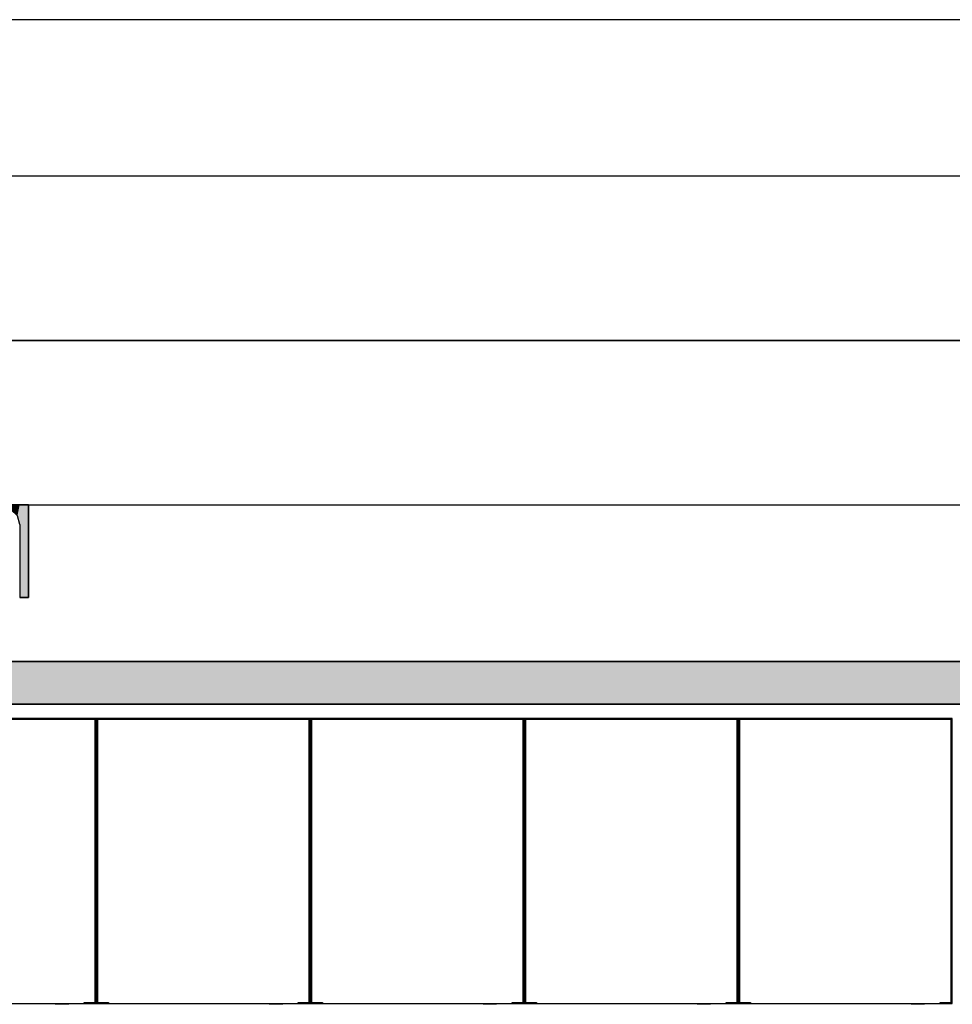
# Model space of a CAD drawing. Extents: x 2 to 87, y -108 to 11.
# Tile 229 of 256: x 16.14 to 17.45, y -15.91 to -14.53. Entities that reach past the tile are written whole.
import ezdxf

# ---------------------------------------------------------------- set-up
doc = ezdxf.new("R2010")
doc.units = 0
doc.header["$MEASUREMENT"] = 0
doc.linetypes.add('DASHDOT', pattern=[1, 0.5, -0.25, 0, -0.25])
for name, color, linetype in [('15', 7, 'CONTINUOUS'), ('16', 7, 'CONTINUOUS'), ('25', 7, 'CONTINUOUS'), ('5', 7, 'CONTINUOUS'), ('6', 7, 'CONTINUOUS'), ('7', 7, 'CONTINUOUS')]:
    doc.layers.add(name, color=color, linetype=linetype)

# ---------------------------------------------------------------- blocks, each defined once
blk = doc.blocks.new('*N190')
at = {"layer": '7', "color": 62, "linetype": 'Continuous'}
for p, q in [((-0.1125, 0), (-0.125, 0)), ((-0.125, 0), (-0.125, -0.13)), ((-0.1093, 0), (-0.1125, 0)), ((-0.1005, 0), (-0.1093, 0)), ((-0.0885, 0), (-0.1005, 0)), ((0.0885, 0), (-0.0885, 0)), ((0.1005, 0), (0.0885, 0)), ((0.1093, 0), (0.1005, 0)), ((0.1125, 0), (0.1093, 0)), ((0.125, 0), (0.1125, 0)), ((0.125, 0), (0.125, -0.13)), ((-0.1005, -0.007), (-0.1093, -0.0158)), ((-0.0885, -0.0038), (-0.1005, -0.007)), ((0.0885, -0.0038), (-0.0885, -0.0038)), ((0.1005, -0.007), (0.0885, -0.0038)), ((0.1093, -0.0158), (0.1005, -0.007)), ((-0.1093, -0.0158), (-0.1125, -0.0278)), ((0.1125, -0.0278), (0.1093, -0.0158)), ((-0.1125, -0.0278), (-0.1125, -0.13)), ((0.1125, -0.0278), (0.1125, -0.13)), ((-0.1125, -0.13), (-0.125, -0.13)), ((0.125, -0.13), (0.1125, -0.13))]:
    blk.add_line(p, q, dxfattribs=at)
for points in [[(-0.1125, 0), (-0.125, 0), (-0.125, -0.13)], [(-0.1125, 0), (-0.1125, -0.13), (-0.125, -0.13)], [(-0.125, 0), (-0.125, 0), (-0.125, -0.13)], [(-0.1093, 0), (-0.1125, 0), (-0.1125, -0.0278)], [(-0.1093, 0), (-0.1093, -0.0158), (-0.1125, -0.0278)], [(-0.1005, 0), (-0.1093, 0), (-0.1093, -0.0158)], [(-0.1005, 0), (-0.1005, -0.007), (-0.1093, -0.0158)], [(-0.0885, 0), (-0.1005, 0), (-0.1005, -0.007)], [(-0.0885, 0), (-0.0885, -0.0038), (-0.1005, -0.007)], [(0.0885, 0), (-0.0885, 0), (-0.0885, -0.0038)], [(0.0885, 0), (0.0885, -0.0038), (-0.0885, -0.0038)], [(0.1005, 0), (0.0885, 0), (0.0885, -0.0038)], [(0.1005, 0), (0.1005, -0.007), (0.0885, -0.0038)], [(0.1093, 0), (0.1005, 0), (0.1005, -0.007)], [(0.1093, 0), (0.1093, -0.0158), (0.1005, -0.007)], [(0.1125, 0), (0.1093, 0), (0.1093, -0.0158)], [(0.1125, 0), (0.1125, -0.0278), (0.1093, -0.0158)], [(0.125, 0), (0.1125, 0), (0.1125, -0.13)], [(0.125, 0), (0.125, -0.13), (0.1125, -0.13)], [(0.125, 0), (0.125, 0), (0.125, -0.13)], [(-0.1125, -0.0278), (-0.1125, -0.0278), (-0.1125, -0.13)], [(0.1125, -0.0278), (0.1125, -0.0278), (0.1125, -0.13)]]:
    blk.add_solid(points, dxfattribs=at)

msp = doc.modelspace()

# ---------------------------------------------------------------- linework, layer by layer
at = {"layer": '15', "color": 62, "linetype": 'Continuous'}
for p, q in [((18.2776, -14.5272), (12.0276, -14.5272)), ((18.2776, -14.7469), (12.0276, -14.7469)), ((18.2776, -14.9772), (12.0276, -14.9772)), ((12.0276, -14.9772), (18.2776, -14.9772)), ((12.0276, -15.2075), (18.2776, -15.2075))]:
    msp.add_line(p, q, dxfattribs=at)
at = {"layer": '16', "color": 62, "linetype": 'Continuous'}
for p, q in [((16.2468, -15.5072), (15.9484, -15.5072)), ((15.9484, -15.508), (16.2468, -15.508)), ((16.2468, -15.508), (16.2468, -15.9064)), ((16.2476, -15.9064), (16.2476, -15.508)), ((16.2476, -15.508), (16.2476, -15.9064)), ((16.5468, -15.5072), (16.2484, -15.5072)), ((16.2484, -15.508), (16.5468, -15.508)), ((16.2484, -15.9064), (16.2484, -15.508)), ((16.5468, -15.508), (16.5468, -15.9064)), ((16.5476, -15.9064), (16.5476, -15.508)), ((16.5476, -15.508), (16.5476, -15.9064)), ((16.8468, -15.5072), (16.5484, -15.5072)), ((16.5484, -15.508), (16.8468, -15.508)), ((16.5484, -15.9064), (16.5484, -15.508)), ((16.8468, -15.508), (16.8468, -15.9064)), ((16.8476, -15.9064), (16.8476, -15.508)), ((16.8476, -15.508), (16.8476, -15.9064)), ((17.1468, -15.5072), (16.8484, -15.5072)), ((16.8484, -15.508), (17.1468, -15.508)), ((16.8484, -15.9064), (16.8484, -15.508)), ((17.1468, -15.508), (17.1468, -15.9064)), ((17.1476, -15.9064), (17.1476, -15.508)), ((17.1476, -15.508), (17.1476, -15.9064)), ((17.4468, -15.5072), (17.1484, -15.5072)), ((17.1484, -15.508), (17.4468, -15.508)), ((17.1484, -15.9064), (17.1484, -15.508)), ((17.4468, -15.508), (17.4468, -15.9064)), ((16.2452, -15.5088), (15.95, -15.5088)), ((16.246, -15.9048), (16.246, -15.5096)), ((16.2492, -15.5096), (16.2492, -15.9048)), ((16.5452, -15.5088), (16.25, -15.5088)), ((16.546, -15.9048), (16.546, -15.5096)), ((16.5492, -15.5096), (16.5492, -15.9048)), ((16.8452, -15.5088), (16.55, -15.5088)), ((16.846, -15.9048), (16.846, -15.5096)), ((16.8492, -15.5096), (16.8492, -15.9048)), ((17.1452, -15.5088), (16.85, -15.5088)), ((17.146, -15.9048), (17.146, -15.5096)), ((17.1492, -15.5096), (17.1492, -15.9048)), ((17.4452, -15.5088), (17.15, -15.5088)), ((17.446, -15.9048), (17.446, -15.5096)), ((15.9484, -15.9072), (16.2468, -15.9072)), ((16.2118, -15.9077), (16.1868, -15.9077)), ((16.2088, -15.9082), (16.1898, -15.9082)), ((16.2305, -15.9064), (16.2305, -15.9056)), ((16.2305, -15.9056), (16.2452, -15.9056)), ((16.2468, -15.9064), (16.2305, -15.9064)), ((16.2647, -15.9064), (16.2484, -15.9064)), ((16.2484, -15.9072), (16.5468, -15.9072)), ((16.25, -15.9056), (16.2647, -15.9056)), ((16.2647, -15.9056), (16.2647, -15.9064)), ((16.5118, -15.9077), (16.4868, -15.9077)), ((16.5088, -15.9082), (16.4898, -15.9082)), ((16.5305, -15.9064), (16.5305, -15.9056)), ((16.5305, -15.9056), (16.5452, -15.9056)), ((16.5468, -15.9064), (16.5305, -15.9064)), ((16.5647, -15.9064), (16.5484, -15.9064)), ((16.5484, -15.9072), (16.8468, -15.9072)), ((16.55, -15.9056), (16.5647, -15.9056)), ((16.5647, -15.9056), (16.5647, -15.9064)), ((16.8118, -15.9077), (16.7868, -15.9077)), ((16.8088, -15.9082), (16.7898, -15.9082)), ((16.8305, -15.9064), (16.8305, -15.9056)), ((16.8305, -15.9056), (16.8452, -15.9056)), ((16.8468, -15.9064), (16.8305, -15.9064)), ((16.8647, -15.9064), (16.8484, -15.9064)), ((16.8484, -15.9072), (17.1468, -15.9072)), ((16.85, -15.9056), (16.8647, -15.9056)), ((16.8647, -15.9056), (16.8647, -15.9064)), ((17.1118, -15.9077), (17.0868, -15.9077)), ((17.1088, -15.9082), (17.0898, -15.9082)), ((17.1305, -15.9064), (17.1305, -15.9056)), ((17.1305, -15.9056), (17.1452, -15.9056)), ((17.1468, -15.9064), (17.1305, -15.9064)), ((17.1647, -15.9064), (17.1484, -15.9064)), ((17.1484, -15.9072), (17.4468, -15.9072)), ((17.15, -15.9056), (17.1647, -15.9056)), ((17.1647, -15.9056), (17.1647, -15.9064)), ((17.4118, -15.9077), (17.3868, -15.9077)), ((17.4088, -15.9082), (17.3898, -15.9082)), ((17.4305, -15.9064), (17.4305, -15.9056)), ((17.4305, -15.9056), (17.4452, -15.9056)), ((17.4468, -15.9064), (17.4305, -15.9064))]:
    msp.add_line(p, q, dxfattribs=at)
for points in [[(16.2468, -15.508), (16.2469, -15.5079), (16.2469, -15.5079), (16.2469, -15.5079), (16.2469, -15.5079), (16.2469, -15.5079), (16.2469, -15.5079), (16.2469, -15.5079), (16.2469, -15.5079), (16.2469, -15.5079), (16.2469, -15.5079), (16.2469, -15.5079), (16.2469, -15.5079), (16.2469, -15.5079), (16.2469, -15.5079), (16.2469, -15.5079), (16.2469, -15.5079), (16.2469, -15.5079), (16.2469, -15.5079), (16.2469, -15.5079), (16.2469, -15.5079), (16.2469, -15.5079), (16.2469, -15.5079), (16.2469, -15.5079), (16.2469, -15.5079), (16.247, -15.5078), (16.247, -15.5078), (16.247, -15.5078), (16.247, -15.5078), (16.247, -15.5078), (16.247, -15.5078), (16.247, -15.5078), (16.247, -15.5078), (16.247, -15.5078), (16.247, -15.5078), (16.247, -15.5078), (16.247, -15.5078), (16.247, -15.5078), (16.247, -15.5078), (16.247, -15.5078), (16.247, -15.5078), (16.247, -15.5078), (16.247, -15.5078), (16.247, -15.5078), (16.247, -15.5078), (16.247, -15.5078), (16.247, -15.5078), (16.247, -15.5078), (16.247, -15.5078), (16.247, -15.5078), (16.2471, -15.5077), (16.2471, -15.5077), (16.2471, -15.5077), (16.2471, -15.5077), (16.2471, -15.5077), (16.2471, -15.5077), (16.2471, -15.5077), (16.2471, -15.5077), (16.2471, -15.5077), (16.2471, -15.5077), (16.2471, -15.5077), (16.2471, -15.5077), (16.2471, -15.5077), (16.2471, -15.5077), (16.2471, -15.5077), (16.2471, -15.5077), (16.2471, -15.5077), (16.2471, -15.5077), (16.2471, -15.5077), (16.2471, -15.5077), (16.2471, -15.5077), (16.2471, -15.5077), (16.2471, -15.5077), (16.2471, -15.5077), (16.2471, -15.5077), (16.2471, -15.5077), (16.2471, -15.5077), (16.2472, -15.5076), (16.2473, -15.5075), (16.2473, -15.5075), (16.2473, -15.5075), (16.2473, -15.5075), (16.2473, -15.5075), (16.2473, -15.5075), (16.2473, -15.5075), (16.2473, -15.5075), (16.2473, -15.5075), (16.2473, -15.5075), (16.2473, -15.5075), (16.2473, -15.5075), (16.2473, -15.5075), (16.2473, -15.5075), (16.2473, -15.5075), (16.2473, -15.5075), (16.2473, -15.5075), (16.2473, -15.5075), (16.2473, -15.5075), (16.2473, -15.5075), (16.2473, -15.5075), (16.2473, -15.5075), (16.2473, -15.5075), (16.2473, -15.5075), (16.2473, -15.5075), (16.2473, -15.5075), (16.2473, -15.5075), (16.2473, -15.5075), (16.2473, -15.5075), (16.2473, -15.5075), (16.2473, -15.5075), (16.2473, -15.5075), (16.2473, -15.5075), (16.2473, -15.5075), (16.2474, -15.5074), (16.2474, -15.5074), (16.2474, -15.5074), (16.2474, -15.5074), (16.2474, -15.5074), (16.2474, -15.5074), (16.2474, -15.5074), (16.2474, -15.5074), (16.2474, -15.5074), (16.2474, -15.5074), (16.2474, -15.5074), (16.2474, -15.5074), (16.2474, -15.5074), (16.2474, -15.5074), (16.2474, -15.5074), (16.2474, -15.5074), (16.2474, -15.5074), (16.2474, -15.5074), (16.2474, -15.5074), (16.2474, -15.5074), (16.2474, -15.5074), (16.2474, -15.5074), (16.2474, -15.5074), (16.2474, -15.5074), (16.2474, -15.5074), (16.2474, -15.5074), (16.2474, -15.5074), (16.2474, -15.5074), (16.2474, -15.5074), (16.2474, -15.5074), (16.2474, -15.5074), (16.2474, -15.5074), (16.2474, -15.5074), (16.2474, -15.5074), (16.2474, -15.5074), (16.2474, -15.5074), (16.2474, -15.5074), (16.2474, -15.5074), (16.2474, -15.5074), (16.2474, -15.5074), (16.2474, -15.5074), (16.2475, -15.5073)], [(16.2483, -15.508), (16.2483, -15.5079), (16.2483, -15.5079), (16.2483, -15.5079), (16.2483, -15.5079), (16.2483, -15.5079), (16.2483, -15.5079), (16.2483, -15.5079), (16.2483, -15.5079), (16.2483, -15.5079), (16.2483, -15.5079), (16.2483, -15.5079), (16.2483, -15.5079), (16.2483, -15.5079), (16.2483, -15.5079), (16.2483, -15.5079), (16.2483, -15.5079), (16.2483, -15.5079), (16.2483, -15.5079), (16.2483, -15.5079), (16.2483, -15.5079), (16.2483, -15.5079), (16.2483, -15.5079), (16.2483, -15.5079), (16.2482, -15.5079), (16.2482, -15.5078), (16.2482, -15.5078), (16.2482, -15.5078), (16.2482, -15.5078), (16.2482, -15.5078), (16.2482, -15.5078), (16.2482, -15.5078), (16.2482, -15.5078), (16.2482, -15.5078), (16.2482, -15.5078), (16.2482, -15.5078), (16.2482, -15.5078), (16.2482, -15.5078), (16.2482, -15.5078), (16.2482, -15.5078), (16.2482, -15.5078), (16.2482, -15.5078), (16.2482, -15.5078), (16.2482, -15.5078), (16.2482, -15.5078), (16.2482, -15.5078), (16.2482, -15.5078), (16.2482, -15.5078), (16.2482, -15.5078), (16.2482, -15.5078), (16.2481, -15.5077), (16.2481, -15.5077), (16.2481, -15.5077), (16.2481, -15.5077), (16.2481, -15.5077), (16.2481, -15.5077), (16.2481, -15.5077), (16.2481, -15.5077), (16.2481, -15.5077), (16.2481, -15.5077), (16.2481, -15.5077), (16.2481, -15.5077), (16.2481, -15.5077), (16.2481, -15.5077), (16.2481, -15.5077), (16.2481, -15.5077), (16.2481, -15.5077), (16.2481, -15.5077), (16.2481, -15.5077), (16.2481, -15.5077), (16.2481, -15.5077), (16.2481, -15.5077), (16.2481, -15.5077), (16.2481, -15.5077), (16.2481, -15.5077), (16.2481, -15.5077), (16.2481, -15.5077), (16.248, -15.5076), (16.2479, -15.5075), (16.2479, -15.5075), (16.2479, -15.5075), (16.2479, -15.5075), (16.2479, -15.5075), (16.2479, -15.5075), (16.2479, -15.5075), (16.2479, -15.5075), (16.2479, -15.5075), (16.2479, -15.5075), (16.2479, -15.5075), (16.2479, -15.5075), (16.2479, -15.5075), (16.2479, -15.5075), (16.2479, -15.5075), (16.2479, -15.5075), (16.2479, -15.5075), (16.2479, -15.5075), (16.2479, -15.5075), (16.2479, -15.5075), (16.2479, -15.5075), (16.2479, -15.5075), (16.2479, -15.5075), (16.2479, -15.5075), (16.2479, -15.5075), (16.2479, -15.5075), (16.2479, -15.5075), (16.2479, -15.5075), (16.2479, -15.5075), (16.2479, -15.5075), (16.2479, -15.5075), (16.2479, -15.5075), (16.2479, -15.5075), (16.2479, -15.5075), (16.2478, -15.5074), (16.2478, -15.5074), (16.2478, -15.5074), (16.2478, -15.5074), (16.2478, -15.5074), (16.2478, -15.5074), (16.2478, -15.5074), (16.2478, -15.5074), (16.2478, -15.5074), (16.2478, -15.5074), (16.2478, -15.5074), (16.2478, -15.5074), (16.2478, -15.5074), (16.2478, -15.5074), (16.2478, -15.5074), (16.2478, -15.5074), (16.2478, -15.5074), (16.2478, -15.5074), (16.2478, -15.5074), (16.2478, -15.5074), (16.2478, -15.5074), (16.2478, -15.5074), (16.2478, -15.5074), (16.2478, -15.5074), (16.2478, -15.5074), (16.2478, -15.5074), (16.2478, -15.5074), (16.2478, -15.5074), (16.2478, -15.5074), (16.2478, -15.5074), (16.2478, -15.5074), (16.2478, -15.5074), (16.2478, -15.5074), (16.2478, -15.5074), (16.2478, -15.5074), (16.2478, -15.5074), (16.2478, -15.5074), (16.2478, -15.5074), (16.2478, -15.5074), (16.2478, -15.5074), (16.2478, -15.5074), (16.2477, -15.5073), (16.2476, -15.5073)], [(16.5468, -15.508), (16.5469, -15.5079), (16.5469, -15.5079), (16.5469, -15.5079), (16.5469, -15.5079), (16.5469, -15.5079), (16.5469, -15.5079), (16.5469, -15.5079), (16.5469, -15.5079), (16.5469, -15.5079), (16.5469, -15.5079), (16.5469, -15.5079), (16.5469, -15.5079), (16.5469, -15.5079), (16.5469, -15.5079), (16.5469, -15.5079), (16.5469, -15.5079), (16.5469, -15.5079), (16.5469, -15.5079), (16.5469, -15.5079), (16.5469, -15.5079), (16.5469, -15.5079), (16.5469, -15.5079), (16.5469, -15.5079), (16.5469, -15.5079), (16.547, -15.5078), (16.547, -15.5078), (16.547, -15.5078), (16.547, -15.5078), (16.547, -15.5078), (16.547, -15.5078), (16.547, -15.5078), (16.547, -15.5078), (16.547, -15.5078), (16.547, -15.5078), (16.547, -15.5078), (16.547, -15.5078), (16.547, -15.5078), (16.547, -15.5078), (16.547, -15.5078), (16.547, -15.5078), (16.547, -15.5078), (16.547, -15.5078), (16.547, -15.5078), (16.547, -15.5078), (16.547, -15.5078), (16.547, -15.5078), (16.547, -15.5078), (16.547, -15.5078), (16.547, -15.5078), (16.5471, -15.5077), (16.5471, -15.5077), (16.5471, -15.5077), (16.5471, -15.5077), (16.5471, -15.5077), (16.5471, -15.5077), (16.5471, -15.5077), (16.5471, -15.5077), (16.5471, -15.5077), (16.5471, -15.5077), (16.5471, -15.5077), (16.5471, -15.5077), (16.5471, -15.5077), (16.5471, -15.5077), (16.5471, -15.5077), (16.5471, -15.5077), (16.5471, -15.5077), (16.5471, -15.5077), (16.5471, -15.5077), (16.5471, -15.5077), (16.5471, -15.5077), (16.5471, -15.5077), (16.5471, -15.5077), (16.5471, -15.5077), (16.5471, -15.5077), (16.5471, -15.5077), (16.5471, -15.5077), (16.5472, -15.5076), (16.5473, -15.5075), (16.5473, -15.5075), (16.5473, -15.5075), (16.5473, -15.5075), (16.5473, -15.5075), (16.5473, -15.5075), (16.5473, -15.5075), (16.5473, -15.5075), (16.5473, -15.5075), (16.5473, -15.5075), (16.5473, -15.5075), (16.5473, -15.5075), (16.5473, -15.5075), (16.5473, -15.5075), (16.5473, -15.5075), (16.5473, -15.5075), (16.5473, -15.5075), (16.5473, -15.5075), (16.5473, -15.5075), (16.5473, -15.5075), (16.5473, -15.5075), (16.5473, -15.5075), (16.5473, -15.5075), (16.5473, -15.5075), (16.5473, -15.5075), (16.5473, -15.5075), (16.5473, -15.5075), (16.5473, -15.5075), (16.5473, -15.5075), (16.5473, -15.5075), (16.5473, -15.5075), (16.5473, -15.5075), (16.5473, -15.5075), (16.5473, -15.5075), (16.5474, -15.5074), (16.5474, -15.5074), (16.5474, -15.5074), (16.5474, -15.5074), (16.5474, -15.5074), (16.5474, -15.5074), (16.5474, -15.5074), (16.5474, -15.5074), (16.5474, -15.5074), (16.5474, -15.5074), (16.5474, -15.5074), (16.5474, -15.5074), (16.5474, -15.5074), (16.5474, -15.5074), (16.5474, -15.5074), (16.5474, -15.5074), (16.5474, -15.5074), (16.5474, -15.5074), (16.5474, -15.5074), (16.5474, -15.5074), (16.5474, -15.5074), (16.5474, -15.5074), (16.5474, -15.5074), (16.5474, -15.5074), (16.5474, -15.5074), (16.5474, -15.5074), (16.5474, -15.5074), (16.5474, -15.5074), (16.5474, -15.5074), (16.5474, -15.5074), (16.5474, -15.5074), (16.5474, -15.5074), (16.5474, -15.5074), (16.5474, -15.5074), (16.5474, -15.5074), (16.5474, -15.5074), (16.5474, -15.5074), (16.5474, -15.5074), (16.5474, -15.5074), (16.5474, -15.5074), (16.5474, -15.5074), (16.5475, -15.5073), (16.5476, -15.5072)], [(16.5483, -15.508), (16.5483, -15.5079), (16.5483, -15.5079), (16.5483, -15.5079), (16.5483, -15.5079), (16.5483, -15.5079), (16.5483, -15.5079), (16.5483, -15.5079), (16.5483, -15.5079), (16.5483, -15.5079), (16.5483, -15.5079), (16.5483, -15.5079), (16.5483, -15.5079), (16.5483, -15.5079), (16.5483, -15.5079), (16.5483, -15.5079), (16.5483, -15.5079), (16.5483, -15.5079), (16.5483, -15.5079), (16.5483, -15.5079), (16.5483, -15.5079), (16.5483, -15.5079), (16.5483, -15.5079), (16.5483, -15.5079), (16.5482, -15.5079), (16.5482, -15.5078), (16.5482, -15.5078), (16.5482, -15.5078), (16.5482, -15.5078), (16.5482, -15.5078), (16.5482, -15.5078), (16.5482, -15.5078), (16.5482, -15.5078), (16.5482, -15.5078), (16.5482, -15.5078), (16.5482, -15.5078), (16.5482, -15.5078), (16.5482, -15.5078), (16.5482, -15.5078), (16.5482, -15.5078), (16.5482, -15.5078), (16.5482, -15.5078), (16.5482, -15.5078), (16.5482, -15.5078), (16.5482, -15.5078), (16.5482, -15.5078), (16.5482, -15.5078), (16.5482, -15.5078), (16.5482, -15.5078), (16.5482, -15.5078), (16.5481, -15.5077), (16.5481, -15.5077), (16.5481, -15.5077), (16.5481, -15.5077), (16.5481, -15.5077), (16.5481, -15.5077), (16.5481, -15.5077), (16.5481, -15.5077), (16.5481, -15.5077), (16.5481, -15.5077), (16.5481, -15.5077), (16.5481, -15.5077), (16.5481, -15.5077), (16.5481, -15.5077), (16.5481, -15.5077), (16.5481, -15.5077), (16.5481, -15.5077), (16.5481, -15.5077), (16.5481, -15.5077), (16.5481, -15.5077), (16.5481, -15.5077), (16.5481, -15.5077), (16.5481, -15.5077), (16.5481, -15.5077), (16.5481, -15.5077), (16.5481, -15.5077), (16.5481, -15.5077), (16.548, -15.5076), (16.5479, -15.5075), (16.5479, -15.5075), (16.5479, -15.5075), (16.5479, -15.5075), (16.5479, -15.5075), (16.5479, -15.5075), (16.5479, -15.5075), (16.5479, -15.5075), (16.5479, -15.5075), (16.5479, -15.5075), (16.5479, -15.5075), (16.5479, -15.5075), (16.5479, -15.5075), (16.5479, -15.5075), (16.5479, -15.5075), (16.5479, -15.5075), (16.5479, -15.5075), (16.5479, -15.5075), (16.5479, -15.5075), (16.5479, -15.5075), (16.5479, -15.5075), (16.5479, -15.5075), (16.5479, -15.5075), (16.5479, -15.5075), (16.5479, -15.5075), (16.5479, -15.5075), (16.5479, -15.5075), (16.5479, -15.5075), (16.5479, -15.5075), (16.5479, -15.5075), (16.5479, -15.5075), (16.5479, -15.5075), (16.5479, -15.5075), (16.5479, -15.5075), (16.5478, -15.5074), (16.5478, -15.5074), (16.5478, -15.5074), (16.5478, -15.5074), (16.5478, -15.5074), (16.5478, -15.5074), (16.5478, -15.5074), (16.5478, -15.5074), (16.5478, -15.5074), (16.5478, -15.5074), (16.5478, -15.5074), (16.5478, -15.5074), (16.5478, -15.5074), (16.5478, -15.5074), (16.5478, -15.5074), (16.5478, -15.5074), (16.5478, -15.5074), (16.5478, -15.5074), (16.5478, -15.5074), (16.5478, -15.5074), (16.5478, -15.5074), (16.5478, -15.5074), (16.5478, -15.5074), (16.5478, -15.5074), (16.5478, -15.5074), (16.5478, -15.5074), (16.5478, -15.5074), (16.5478, -15.5074), (16.5478, -15.5074), (16.5478, -15.5074), (16.5478, -15.5074), (16.5478, -15.5074), (16.5478, -15.5074), (16.5478, -15.5074), (16.5478, -15.5074), (16.5478, -15.5074), (16.5478, -15.5074), (16.5478, -15.5074), (16.5478, -15.5074), (16.5478, -15.5074), (16.5478, -15.5074), (16.5477, -15.5073), (16.5476, -15.5073)], [(16.8468, -15.508), (16.8469, -15.5079), (16.8469, -15.5079), (16.8469, -15.5079), (16.8469, -15.5079), (16.8469, -15.5079), (16.8469, -15.5079), (16.8469, -15.5079), (16.8469, -15.5079), (16.8469, -15.5079), (16.8469, -15.5079), (16.8469, -15.5079), (16.8469, -15.5079), (16.8469, -15.5079), (16.8469, -15.5079), (16.8469, -15.5079), (16.8469, -15.5079), (16.8469, -15.5079), (16.8469, -15.5079), (16.8469, -15.5079), (16.8469, -15.5079), (16.8469, -15.5079), (16.8469, -15.5079), (16.8469, -15.5079), (16.8469, -15.5079), (16.847, -15.5078), (16.847, -15.5078), (16.847, -15.5078), (16.847, -15.5078), (16.847, -15.5078), (16.847, -15.5078), (16.847, -15.5078), (16.847, -15.5078), (16.847, -15.5078), (16.847, -15.5078), (16.847, -15.5078), (16.847, -15.5078), (16.847, -15.5078), (16.847, -15.5078), (16.847, -15.5078), (16.847, -15.5078), (16.847, -15.5078), (16.847, -15.5078), (16.847, -15.5078), (16.847, -15.5078), (16.847, -15.5078), (16.847, -15.5078), (16.847, -15.5078), (16.847, -15.5078), (16.847, -15.5078), (16.8471, -15.5077), (16.8471, -15.5077), (16.8471, -15.5077), (16.8471, -15.5077), (16.8471, -15.5077), (16.8471, -15.5077), (16.8471, -15.5077), (16.8471, -15.5077), (16.8471, -15.5077), (16.8471, -15.5077), (16.8471, -15.5077), (16.8471, -15.5077), (16.8471, -15.5077), (16.8471, -15.5077), (16.8471, -15.5077), (16.8471, -15.5077), (16.8471, -15.5077), (16.8471, -15.5077), (16.8471, -15.5077), (16.8471, -15.5077), (16.8471, -15.5077), (16.8471, -15.5077), (16.8471, -15.5077), (16.8471, -15.5077), (16.8471, -15.5077), (16.8471, -15.5077), (16.8471, -15.5077), (16.8472, -15.5076), (16.8473, -15.5075), (16.8473, -15.5075), (16.8473, -15.5075), (16.8473, -15.5075), (16.8473, -15.5075), (16.8473, -15.5075), (16.8473, -15.5075), (16.8473, -15.5075), (16.8473, -15.5075), (16.8473, -15.5075), (16.8473, -15.5075), (16.8473, -15.5075), (16.8473, -15.5075), (16.8473, -15.5075), (16.8473, -15.5075), (16.8473, -15.5075), (16.8473, -15.5075), (16.8473, -15.5075), (16.8473, -15.5075), (16.8473, -15.5075), (16.8473, -15.5075), (16.8473, -15.5075), (16.8473, -15.5075), (16.8473, -15.5075), (16.8473, -15.5075), (16.8473, -15.5075), (16.8473, -15.5075), (16.8473, -15.5075), (16.8473, -15.5075), (16.8473, -15.5075), (16.8473, -15.5075), (16.8473, -15.5075), (16.8473, -15.5075), (16.8473, -15.5075), (16.8474, -15.5074), (16.8474, -15.5074), (16.8474, -15.5074), (16.8474, -15.5074), (16.8474, -15.5074), (16.8474, -15.5074), (16.8474, -15.5074), (16.8474, -15.5074), (16.8474, -15.5074), (16.8474, -15.5074), (16.8474, -15.5074), (16.8474, -15.5074), (16.8474, -15.5074), (16.8474, -15.5074), (16.8474, -15.5074), (16.8474, -15.5074), (16.8474, -15.5074), (16.8474, -15.5074), (16.8474, -15.5074), (16.8474, -15.5074), (16.8474, -15.5074), (16.8474, -15.5074), (16.8474, -15.5074), (16.8474, -15.5074), (16.8474, -15.5074), (16.8474, -15.5074), (16.8474, -15.5074), (16.8474, -15.5074), (16.8474, -15.5074), (16.8474, -15.5074), (16.8474, -15.5074), (16.8474, -15.5074), (16.8474, -15.5074), (16.8474, -15.5074), (16.8474, -15.5074), (16.8474, -15.5074), (16.8474, -15.5074), (16.8474, -15.5074), (16.8474, -15.5074), (16.8474, -15.5074), (16.8474, -15.5074), (16.8475, -15.5073), (16.8476, -15.5072)], [(16.8483, -15.508), (16.8483, -15.5079), (16.8483, -15.5079), (16.8483, -15.5079), (16.8483, -15.5079), (16.8483, -15.5079), (16.8483, -15.5079), (16.8483, -15.5079), (16.8483, -15.5079), (16.8483, -15.5079), (16.8483, -15.5079), (16.8483, -15.5079), (16.8483, -15.5079), (16.8483, -15.5079), (16.8483, -15.5079), (16.8483, -15.5079), (16.8483, -15.5079), (16.8483, -15.5079), (16.8483, -15.5079), (16.8483, -15.5079), (16.8483, -15.5079), (16.8483, -15.5079), (16.8483, -15.5079), (16.8483, -15.5079), (16.8482, -15.5079), (16.8482, -15.5078), (16.8482, -15.5078), (16.8482, -15.5078), (16.8482, -15.5078), (16.8482, -15.5078), (16.8482, -15.5078), (16.8482, -15.5078), (16.8482, -15.5078), (16.8482, -15.5078), (16.8482, -15.5078), (16.8482, -15.5078), (16.8482, -15.5078), (16.8482, -15.5078), (16.8482, -15.5078), (16.8482, -15.5078), (16.8482, -15.5078), (16.8482, -15.5078), (16.8482, -15.5078), (16.8482, -15.5078), (16.8482, -15.5078), (16.8482, -15.5078), (16.8482, -15.5078), (16.8482, -15.5078), (16.8482, -15.5078), (16.8482, -15.5078), (16.8481, -15.5077), (16.8481, -15.5077), (16.8481, -15.5077), (16.8481, -15.5077), (16.8481, -15.5077), (16.8481, -15.5077), (16.8481, -15.5077), (16.8481, -15.5077), (16.8481, -15.5077), (16.8481, -15.5077), (16.8481, -15.5077), (16.8481, -15.5077), (16.8481, -15.5077), (16.8481, -15.5077), (16.8481, -15.5077), (16.8481, -15.5077), (16.8481, -15.5077), (16.8481, -15.5077), (16.8481, -15.5077), (16.8481, -15.5077), (16.8481, -15.5077), (16.8481, -15.5077), (16.8481, -15.5077), (16.8481, -15.5077), (16.8481, -15.5077), (16.8481, -15.5077), (16.8481, -15.5077), (16.848, -15.5076), (16.8479, -15.5075), (16.8479, -15.5075), (16.8479, -15.5075), (16.8479, -15.5075), (16.8479, -15.5075), (16.8479, -15.5075), (16.8479, -15.5075), (16.8479, -15.5075), (16.8479, -15.5075), (16.8479, -15.5075), (16.8479, -15.5075), (16.8479, -15.5075), (16.8479, -15.5075), (16.8479, -15.5075), (16.8479, -15.5075), (16.8479, -15.5075), (16.8479, -15.5075), (16.8479, -15.5075), (16.8479, -15.5075), (16.8479, -15.5075), (16.8479, -15.5075), (16.8479, -15.5075), (16.8479, -15.5075), (16.8479, -15.5075), (16.8479, -15.5075), (16.8479, -15.5075), (16.8479, -15.5075), (16.8479, -15.5075), (16.8479, -15.5075), (16.8479, -15.5075), (16.8479, -15.5075), (16.8479, -15.5075), (16.8479, -15.5075), (16.8479, -15.5075), (16.8478, -15.5074), (16.8478, -15.5074), (16.8478, -15.5074), (16.8478, -15.5074), (16.8478, -15.5074), (16.8478, -15.5074), (16.8478, -15.5074), (16.8478, -15.5074), (16.8478, -15.5074), (16.8478, -15.5074), (16.8478, -15.5074), (16.8478, -15.5074), (16.8478, -15.5074), (16.8478, -15.5074), (16.8478, -15.5074), (16.8478, -15.5074), (16.8478, -15.5074), (16.8478, -15.5074), (16.8478, -15.5074), (16.8478, -15.5074), (16.8478, -15.5074), (16.8478, -15.5074), (16.8478, -15.5074), (16.8478, -15.5074), (16.8478, -15.5074), (16.8478, -15.5074), (16.8478, -15.5074), (16.8478, -15.5074), (16.8478, -15.5074), (16.8478, -15.5074), (16.8478, -15.5074), (16.8478, -15.5074), (16.8478, -15.5074), (16.8478, -15.5074), (16.8478, -15.5074), (16.8478, -15.5074), (16.8478, -15.5074), (16.8478, -15.5074), (16.8478, -15.5074), (16.8478, -15.5074), (16.8478, -15.5074), (16.8477, -15.5073), (16.8476, -15.5073)], [(17.1468, -15.508), (17.1469, -15.5079), (17.1469, -15.5079), (17.1469, -15.5079), (17.1469, -15.5079), (17.1469, -15.5079), (17.1469, -15.5079), (17.1469, -15.5079), (17.1469, -15.5079), (17.1469, -15.5079), (17.1469, -15.5079), (17.1469, -15.5079), (17.1469, -15.5079), (17.1469, -15.5079), (17.1469, -15.5079), (17.1469, -15.5079), (17.1469, -15.5079), (17.1469, -15.5079), (17.1469, -15.5079), (17.1469, -15.5079), (17.1469, -15.5079), (17.1469, -15.5079), (17.1469, -15.5079), (17.1469, -15.5079), (17.1469, -15.5079), (17.147, -15.5078), (17.147, -15.5078), (17.147, -15.5078), (17.147, -15.5078), (17.147, -15.5078), (17.147, -15.5078), (17.147, -15.5078), (17.147, -15.5078), (17.147, -15.5078), (17.147, -15.5078), (17.147, -15.5078), (17.147, -15.5078), (17.147, -15.5078), (17.147, -15.5078), (17.147, -15.5078), (17.147, -15.5078), (17.147, -15.5078), (17.147, -15.5078), (17.147, -15.5078), (17.147, -15.5078), (17.147, -15.5078), (17.147, -15.5078), (17.147, -15.5078), (17.147, -15.5078), (17.147, -15.5078), (17.1471, -15.5077), (17.1471, -15.5077), (17.1471, -15.5077), (17.1471, -15.5077), (17.1471, -15.5077), (17.1471, -15.5077), (17.1471, -15.5077), (17.1471, -15.5077), (17.1471, -15.5077), (17.1471, -15.5077), (17.1471, -15.5077), (17.1471, -15.5077), (17.1471, -15.5077), (17.1471, -15.5077), (17.1471, -15.5077), (17.1471, -15.5077), (17.1471, -15.5077), (17.1471, -15.5077), (17.1471, -15.5077), (17.1471, -15.5077), (17.1471, -15.5077), (17.1471, -15.5077), (17.1471, -15.5077), (17.1471, -15.5077), (17.1471, -15.5077), (17.1471, -15.5077), (17.1471, -15.5077), (17.1472, -15.5076), (17.1473, -15.5075), (17.1473, -15.5075), (17.1473, -15.5075), (17.1473, -15.5075), (17.1473, -15.5075), (17.1473, -15.5075), (17.1473, -15.5075), (17.1473, -15.5075), (17.1473, -15.5075), (17.1473, -15.5075), (17.1473, -15.5075), (17.1473, -15.5075), (17.1473, -15.5075), (17.1473, -15.5075), (17.1473, -15.5075), (17.1473, -15.5075), (17.1473, -15.5075), (17.1473, -15.5075), (17.1473, -15.5075), (17.1473, -15.5075), (17.1473, -15.5075), (17.1473, -15.5075), (17.1473, -15.5075), (17.1473, -15.5075), (17.1473, -15.5075), (17.1473, -15.5075), (17.1473, -15.5075), (17.1473, -15.5075), (17.1473, -15.5075), (17.1473, -15.5075), (17.1473, -15.5075), (17.1473, -15.5075), (17.1473, -15.5075), (17.1473, -15.5075), (17.1474, -15.5074), (17.1474, -15.5074), (17.1474, -15.5074), (17.1474, -15.5074), (17.1474, -15.5074), (17.1474, -15.5074), (17.1474, -15.5074), (17.1474, -15.5074), (17.1474, -15.5074), (17.1474, -15.5074), (17.1474, -15.5074), (17.1474, -15.5074), (17.1474, -15.5074), (17.1474, -15.5074), (17.1474, -15.5074), (17.1474, -15.5074), (17.1474, -15.5074), (17.1474, -15.5074), (17.1474, -15.5074), (17.1474, -15.5074), (17.1474, -15.5074), (17.1474, -15.5074), (17.1474, -15.5074), (17.1474, -15.5074), (17.1474, -15.5074), (17.1474, -15.5074), (17.1474, -15.5074), (17.1474, -15.5074), (17.1474, -15.5074), (17.1474, -15.5074), (17.1474, -15.5074), (17.1474, -15.5074), (17.1474, -15.5074), (17.1474, -15.5074), (17.1474, -15.5074), (17.1474, -15.5074), (17.1474, -15.5074), (17.1474, -15.5074), (17.1474, -15.5074), (17.1474, -15.5074), (17.1474, -15.5074), (17.1475, -15.5073), (17.1476, -15.5072)], [(17.1483, -15.508), (17.1483, -15.5079), (17.1483, -15.5079), (17.1483, -15.5079), (17.1483, -15.5079), (17.1483, -15.5079), (17.1483, -15.5079), (17.1483, -15.5079), (17.1483, -15.5079), (17.1483, -15.5079), (17.1483, -15.5079), (17.1483, -15.5079), (17.1483, -15.5079), (17.1483, -15.5079), (17.1483, -15.5079), (17.1483, -15.5079), (17.1483, -15.5079), (17.1483, -15.5079), (17.1483, -15.5079), (17.1483, -15.5079), (17.1483, -15.5079), (17.1483, -15.5079), (17.1483, -15.5079), (17.1483, -15.5079), (17.1482, -15.5079), (17.1482, -15.5078), (17.1482, -15.5078), (17.1482, -15.5078), (17.1482, -15.5078), (17.1482, -15.5078), (17.1482, -15.5078), (17.1482, -15.5078), (17.1482, -15.5078), (17.1482, -15.5078), (17.1482, -15.5078), (17.1482, -15.5078), (17.1482, -15.5078), (17.1482, -15.5078), (17.1482, -15.5078), (17.1482, -15.5078), (17.1482, -15.5078), (17.1482, -15.5078), (17.1482, -15.5078), (17.1482, -15.5078), (17.1482, -15.5078), (17.1482, -15.5078), (17.1482, -15.5078), (17.1482, -15.5078), (17.1482, -15.5078), (17.1482, -15.5078), (17.1481, -15.5077), (17.1481, -15.5077), (17.1481, -15.5077), (17.1481, -15.5077), (17.1481, -15.5077), (17.1481, -15.5077), (17.1481, -15.5077), (17.1481, -15.5077), (17.1481, -15.5077), (17.1481, -15.5077), (17.1481, -15.5077), (17.1481, -15.5077), (17.1481, -15.5077), (17.1481, -15.5077), (17.1481, -15.5077), (17.1481, -15.5077), (17.1481, -15.5077), (17.1481, -15.5077), (17.1481, -15.5077), (17.1481, -15.5077), (17.1481, -15.5077), (17.1481, -15.5077), (17.1481, -15.5077), (17.1481, -15.5077), (17.1481, -15.5077), (17.1481, -15.5077), (17.1481, -15.5077), (17.148, -15.5076), (17.1479, -15.5075), (17.1479, -15.5075), (17.1479, -15.5075), (17.1479, -15.5075), (17.1479, -15.5075), (17.1479, -15.5075), (17.1479, -15.5075), (17.1479, -15.5075), (17.1479, -15.5075), (17.1479, -15.5075), (17.1479, -15.5075), (17.1479, -15.5075), (17.1479, -15.5075), (17.1479, -15.5075), (17.1479, -15.5075), (17.1479, -15.5075), (17.1479, -15.5075), (17.1479, -15.5075), (17.1479, -15.5075), (17.1479, -15.5075), (17.1479, -15.5075), (17.1479, -15.5075), (17.1479, -15.5075), (17.1479, -15.5075), (17.1479, -15.5075), (17.1479, -15.5075), (17.1479, -15.5075), (17.1479, -15.5075), (17.1479, -15.5075), (17.1479, -15.5075), (17.1479, -15.5075), (17.1479, -15.5075), (17.1479, -15.5075), (17.1479, -15.5075), (17.1478, -15.5074), (17.1478, -15.5074), (17.1478, -15.5074), (17.1478, -15.5074), (17.1478, -15.5074), (17.1478, -15.5074), (17.1478, -15.5074), (17.1478, -15.5074), (17.1478, -15.5074), (17.1478, -15.5074), (17.1478, -15.5074), (17.1478, -15.5074), (17.1478, -15.5074), (17.1478, -15.5074), (17.1478, -15.5074), (17.1478, -15.5074), (17.1478, -15.5074), (17.1478, -15.5074), (17.1478, -15.5074), (17.1478, -15.5074), (17.1478, -15.5074), (17.1478, -15.5074), (17.1478, -15.5074), (17.1478, -15.5074), (17.1478, -15.5074), (17.1478, -15.5074), (17.1478, -15.5074), (17.1478, -15.5074), (17.1478, -15.5074), (17.1478, -15.5074), (17.1478, -15.5074), (17.1478, -15.5074), (17.1478, -15.5074), (17.1478, -15.5074), (17.1478, -15.5074), (17.1478, -15.5074), (17.1478, -15.5074), (17.1478, -15.5074), (17.1478, -15.5074), (17.1478, -15.5074), (17.1478, -15.5074), (17.1477, -15.5073)], [(17.4468, -15.508), (17.4469, -15.5079), (17.4469, -15.5079), (17.4469, -15.5079), (17.4469, -15.5079), (17.4469, -15.5079), (17.4469, -15.5079), (17.4469, -15.5079), (17.4469, -15.5079), (17.4469, -15.5079), (17.4469, -15.5079), (17.4469, -15.5079), (17.4469, -15.5079), (17.4469, -15.5079), (17.4469, -15.5079), (17.4469, -15.5079), (17.4469, -15.5079), (17.4469, -15.5079), (17.4469, -15.5079), (17.4469, -15.5079), (17.4469, -15.5079), (17.4469, -15.5079), (17.4469, -15.5079), (17.4469, -15.5079), (17.4469, -15.5079), (17.447, -15.5078), (17.447, -15.5078), (17.447, -15.5078), (17.447, -15.5078), (17.447, -15.5078), (17.447, -15.5078), (17.447, -15.5078), (17.447, -15.5078), (17.447, -15.5078), (17.447, -15.5078), (17.447, -15.5078), (17.447, -15.5078), (17.447, -15.5078), (17.447, -15.5078), (17.447, -15.5078), (17.447, -15.5078), (17.447, -15.5078), (17.447, -15.5078), (17.447, -15.5078), (17.447, -15.5078), (17.447, -15.5078), (17.447, -15.5078), (17.447, -15.5078), (17.447, -15.5078), (17.447, -15.5078), (17.4471, -15.5077), (17.4471, -15.5077), (17.4471, -15.5077), (17.4471, -15.5077), (17.4471, -15.5077), (17.4471, -15.5077), (17.4471, -15.5077), (17.4471, -15.5077), (17.4471, -15.5077), (17.4471, -15.5077), (17.4471, -15.5077), (17.4471, -15.5077), (17.4471, -15.5077), (17.4471, -15.5077), (17.4471, -15.5077), (17.4471, -15.5077), (17.4471, -15.5077), (17.4471, -15.5077), (17.4471, -15.5077), (17.4471, -15.5077), (17.4471, -15.5077), (17.4471, -15.5077), (17.4471, -15.5077), (17.4471, -15.5077), (17.4471, -15.5077), (17.4471, -15.5077), (17.4471, -15.5077), (17.4472, -15.5076), (17.4473, -15.5075), (17.4473, -15.5075), (17.4473, -15.5075), (17.4473, -15.5075), (17.4473, -15.5075), (17.4473, -15.5075), (17.4473, -15.5075), (17.4473, -15.5075), (17.4473, -15.5075), (17.4473, -15.5075), (17.4473, -15.5075), (17.4473, -15.5075), (17.4473, -15.5075), (17.4473, -15.5075), (17.4473, -15.5075), (17.4473, -15.5075), (17.4473, -15.5075), (17.4473, -15.5075), (17.4473, -15.5075), (17.4473, -15.5075), (17.4473, -15.5075), (17.4473, -15.5075), (17.4473, -15.5075), (17.4473, -15.5075), (17.4473, -15.5075), (17.4473, -15.5075), (17.4473, -15.5075), (17.4473, -15.5075), (17.4473, -15.5075), (17.4473, -15.5075), (17.4473, -15.5075), (17.4473, -15.5075), (17.4473, -15.5075), (17.4473, -15.5075), (17.4474, -15.5074), (17.4474, -15.5074), (17.4474, -15.5074), (17.4474, -15.5074), (17.4474, -15.5074), (17.4474, -15.5074), (17.4474, -15.5074), (17.4474, -15.5074), (17.4474, -15.5074), (17.4474, -15.5074), (17.4474, -15.5074), (17.4474, -15.5074), (17.4474, -15.5074), (17.4474, -15.5074), (17.4474, -15.5074), (17.4474, -15.5074), (17.4474, -15.5074), (17.4474, -15.5074), (17.4474, -15.5074), (17.4474, -15.5074), (17.4474, -15.5074), (17.4474, -15.5074), (17.4474, -15.5074), (17.4474, -15.5074), (17.4474, -15.5074), (17.4474, -15.5074), (17.4474, -15.5074), (17.4474, -15.5074), (17.4474, -15.5074), (17.4474, -15.5074), (17.4474, -15.5074), (17.4474, -15.5074), (17.4474, -15.5074), (17.4474, -15.5074), (17.4474, -15.5074), (17.4474, -15.5074), (17.4474, -15.5074), (17.4474, -15.5074), (17.4474, -15.5074), (17.4474, -15.5074), (17.4474, -15.5074), (17.4475, -15.5073), (17.4476, -15.5072)]]:
    msp.add_lwpolyline(points, dxfattribs=at)
for centre, start, end in [((16.2468, -15.508), 360, 90), ((16.2484, -15.508), 90, 180), ((16.5468, -15.508), 360, 90), ((16.5484, -15.508), 90, 180), ((16.8468, -15.508), 360, 90), ((16.8484, -15.508), 90, 180), ((17.1468, -15.508), 360, 90), ((17.1484, -15.508), 90, 180), ((17.4468, -15.508), 360, 90), ((16.2452, -15.5096), 360, 90), ((16.25, -15.5096), 90, 180), ((16.5452, -15.5096), 360, 90), ((16.55, -15.5096), 90, 180), ((16.8452, -15.5096), 360, 90), ((16.85, -15.5096), 90, 180), ((17.1452, -15.5096), 360, 90), ((17.15, -15.5096), 90, 180), ((17.4452, -15.5096), 360, 90), ((16.2452, -15.9048), 270, 360), ((16.2468, -15.9064), 270, 360), ((16.2484, -15.9064), 180, 270), ((16.25, -15.9048), 180, 270), ((16.5452, -15.9048), 270, 360), ((16.5468, -15.9064), 270, 360), ((16.5484, -15.9064), 180, 270), ((16.55, -15.9048), 180, 270), ((16.8452, -15.9048), 270, 360), ((16.8468, -15.9064), 270, 360), ((16.8484, -15.9064), 180, 270), ((16.85, -15.9048), 180, 270), ((17.1452, -15.9048), 270, 360), ((17.1468, -15.9064), 270, 360), ((17.1484, -15.9064), 180, 270), ((17.15, -15.9048), 180, 270), ((17.4452, -15.9048), 270, 360), ((17.4468, -15.9064), 270, 360)]:
    msp.add_arc(centre, 0.0008, start, end, dxfattribs=at)
at = {"layer": '25', "color": 62, "linetype": 'Continuous'}
for p, q in [((11.0351, -15.4272), (19.2676, -15.4272)), ((11.0351, -15.4872), (18.1466, -15.4872))]:
    msp.add_line(p, q, dxfattribs=at)
for points in [[(11.0351, -15.4272), (11.0351, -15.4272), (19.2676, -15.4272)], [(11.0351, -15.4272), (11.0351, -15.4872), (19.2676, -15.4872)], [(11.0351, -15.4272), (19.2676, -15.4272), (19.2676, -15.4872)], [(11.0351, -15.4872), (11.0351, -15.4872), (18.1466, -15.4872)]]:
    msp.add_solid(points, dxfattribs=at)
at = {"layer": '5', "color": 7, "linetype": 'DASHDOT'}
msp.add_line((7.5276, -15.2075), (52.6276, -15.2075), dxfattribs=at)
at = {"layer": '6', "color": 62, "linetype": 'Continuous'}
for p, q in [((19.2676, -15.4272), (10.5276, -15.4272)), ((19.2676, -15.4872), (10.5276, -15.4872))]:
    msp.add_line(p, q, dxfattribs=at)
at = {"layer": '7', "color": 62, "linetype": 'Continuous'}
for p, q in [((16.1526, -15.3375), (16.1526, -15.2075)), ((16.1401, -15.2353), (16.1401, -15.3375)), ((16.1401, -15.3375), (16.1526, -15.3375))]:
    msp.add_line(p, q, dxfattribs=at)

# ---------------------------------------------------------------- block references
msp.add_blockref('*N190', (16.0276, -15.2075), dxfattribs=at)

doc.saveas('drawing.dxf')
